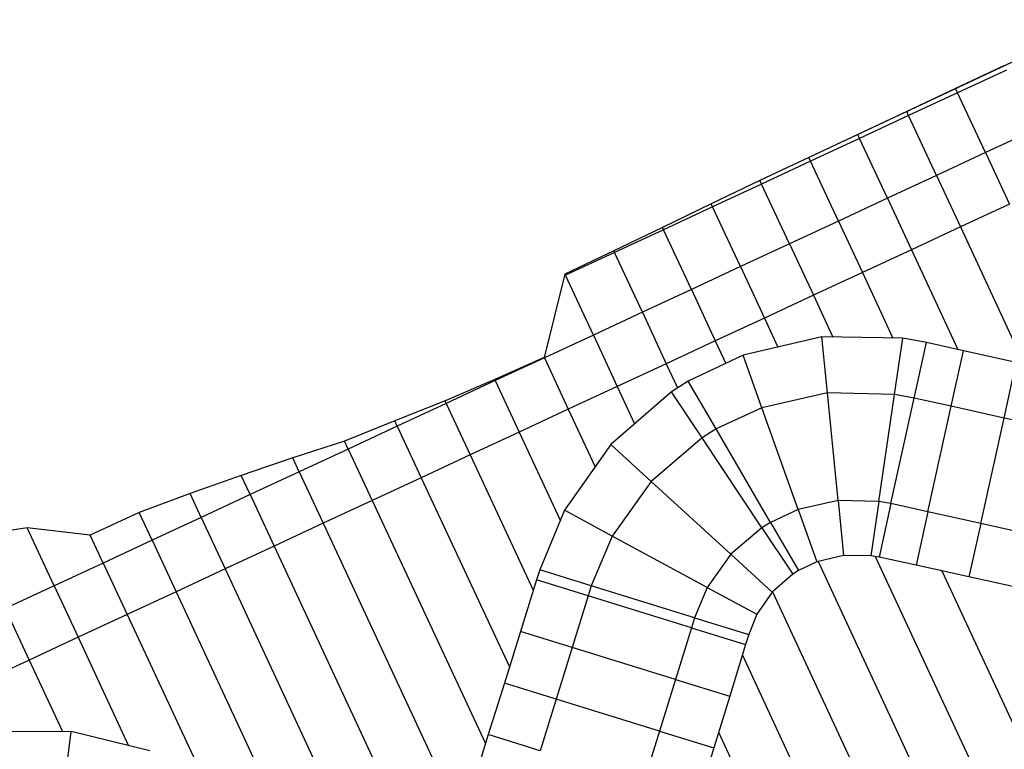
# Model space of a CAD drawing. Extents: x 1075205 to 1080159, y 1572534 to 1573545.
# Tile 27 of 29: x 1079359 to 1079724, y 1573079 to 1573349. Entities that reach past the tile are written whole.
import ezdxf

# ---------------------------------------------------------------- set-up
doc = ezdxf.new("R2010")
doc.units = 0
doc.header["$MEASUREMENT"] = 0
doc.layers.add('Canal', color=8, linetype='Continuous')

msp = doc.modelspace()

# ---------------------------------------------------------------- linework, layer by layer
msp.add_lwpolyline([(1079759.88, 1573349.25), (1079651.26, 1573298.24), (1079633.15, 1573289.75), (1079615.14, 1573281.05), (1079597.13, 1573272.34), (1079579.1, 1573263.7), (1079561.03, 1573255.13), (1079553.37, 1573224.19), (1079535.09, 1573216.06), (1079516.7, 1573208.16), (1079498.07, 1573200.81), (1079479.49, 1573193.32), (1079460.34, 1573187.07), (1079441.29, 1573180.6), (1079422.36, 1573173.87), (1079403.54, 1573166.92), (1079385.4, 1573158.49), (1079362.11, 1573161.14), (1079341.49, 1573158.04)])
at = {"layer": 'Canal', "extrusion": (-0.134423, 0.286237, 0.948683)}
for p, q in [((1079723.67, 1573332.25, 72.5), (1079705.57, 1573323.75, 72.5)), ((1079724.44, 1573330.6, 73.1), (1079706.31, 1573322.17, 73.08)), ((1079705.57, 1573323.75, 72.5), (1079687.47, 1573315.24, 72.5)), ((1079706.31, 1573322.17, 73.08), (1079688.17, 1573313.73, 73.06)), ((1079706.31, 1573322.17, 73.08), (1079705.57, 1573323.75, 72.5)), ((1079706.31, 1573322.17, 73.08), (1079705.57, 1573323.75, 72.5)), ((1079687.47, 1573315.24, 72.5), (1079669.36, 1573306.74, 72.5)), ((1079688.17, 1573313.73, 73.06), (1079670.04, 1573305.29, 73.03)), ((1079688.17, 1573313.73, 73.06), (1079687.47, 1573315.24, 72.5)), ((1079688.17, 1573313.73, 73.06), (1079687.47, 1573315.24, 72.5)), ((1079669.36, 1573306.74, 72.5), (1079651.26, 1573298.24, 72.5)), ((1079670.04, 1573305.29, 73.03), (1079669.36, 1573306.74, 72.5)), ((1079670.04, 1573305.29, 73.03), (1079669.36, 1573306.74, 72.5)), ((1079670.04, 1573305.29, 73.03), (1079651.91, 1573296.85, 73.01)), ((1079651.26, 1573298.24, 72.5), (1079633.15, 1573289.75, 72.5)), ((1079651.91, 1573296.85, 73.01), (1079633.77, 1573288.41, 72.99)), ((1079651.91, 1573296.85, 73.01), (1079651.26, 1573298.24, 72.5)), ((1079651.91, 1573296.85, 73.01), (1079651.26, 1573298.24, 72.5)), ((1079633.15, 1573289.75, 72.5), (1079615.14, 1573281.05, 72.57)), ((1079633.77, 1573288.41, 72.99), (1079615.64, 1573279.97, 72.96)), ((1079633.77, 1573288.41, 72.99), (1079633.15, 1573289.75, 72.5)), ((1079633.77, 1573288.41, 72.99), (1079633.15, 1573289.75, 72.5)), ((1079615.14, 1573281.05, 72.57), (1079597.13, 1573272.34, 72.65)), ((1079615.64, 1573279.97, 72.96), (1079615.14, 1573281.05, 72.57)), ((1079615.64, 1573279.97, 72.96), (1079615.14, 1573281.05, 72.57)), ((1079615.64, 1573279.97, 72.96), (1079597.51, 1573271.53, 72.94)), ((1079597.13, 1573272.34, 72.65), (1079579.1, 1573263.7, 72.7)), ((1079597.51, 1573271.53, 72.94), (1079579.38, 1573263.1, 72.92)), ((1079597.51, 1573271.53, 72.94), (1079597.13, 1573272.34, 72.65)), ((1079597.51, 1573271.53, 72.94), (1079597.13, 1573272.34, 72.65)), ((1079579.1, 1573263.7, 72.7), (1079561.03, 1573255.13, 72.72)), ((1079579.38, 1573263.1, 72.92), (1079561.24, 1573254.66, 72.9)), ((1079579.38, 1573263.1, 72.92), (1079579.1, 1573263.7, 72.7)), ((1079579.38, 1573263.1, 72.92), (1079579.1, 1573263.7, 72.7)), ((1079561.24, 1573254.66, 72.9), (1079561.03, 1573255.13, 72.72))]:
    msp.add_line(p, q, dxfattribs=at)
at = {"layer": 'Canal', "extrusion": (-0.001055, -0.000490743, 0.999999)}
for p, q in [((1079724.44, 1573330.6, 73.1), (1079706.31, 1573322.17, 73.08)), ((1079706.31, 1573322.17, 73.08), (1079688.17, 1573313.73, 73.06)), ((1079716.6, 1573300.04, 73.08), (1079706.31, 1573322.17, 73.08)), ((1079716.6, 1573300.04, 73.08), (1079706.31, 1573322.17, 73.08)), ((1079688.17, 1573313.73, 73.06), (1079670.04, 1573305.29, 73.03)), ((1079698.47, 1573291.61, 73.06), (1079688.17, 1573313.73, 73.06)), ((1079698.47, 1573291.61, 73.06), (1079688.17, 1573313.73, 73.06)), ((1079734.73, 1573308.48, 73.1), (1079716.6, 1573300.04, 73.08)), ((1079670.04, 1573305.29, 73.03), (1079651.91, 1573296.85, 73.01)), ((1079680.33, 1573283.17, 73.03), (1079670.04, 1573305.29, 73.03)), ((1079680.33, 1573283.17, 73.03), (1079670.04, 1573305.29, 73.03)), ((1079716.6, 1573300.04, 73.08), (1079698.47, 1573291.61, 73.06)), ((1079651.91, 1573296.85, 73.01), (1079633.77, 1573288.41, 72.99)), ((1079662.2, 1573274.73, 73.01), (1079651.91, 1573296.85, 73.01)), ((1079662.2, 1573274.73, 73.01), (1079651.91, 1573296.85, 73.01)), ((1079633.77, 1573288.41, 72.99), (1079615.64, 1573279.97, 72.96)), ((1079644.07, 1573266.29, 72.99), (1079633.77, 1573288.41, 72.99)), ((1079644.07, 1573266.29, 72.99), (1079633.77, 1573288.41, 72.99)), ((1079698.47, 1573291.61, 73.06), (1079680.33, 1573283.17, 73.03)), ((1079680.33, 1573283.17, 73.03), (1079662.2, 1573274.73, 73.01)), ((1079725.46, 1573281, 71.58), (1079707.33, 1573272.57, 71.56)), ((1079615.64, 1573279.97, 72.96), (1079597.51, 1573271.53, 72.94)), ((1079625.94, 1573257.85, 72.96), (1079615.64, 1573279.97, 72.96)), ((1079625.94, 1573257.85, 72.96), (1079615.64, 1573279.97, 72.96)), ((1079662.2, 1573274.73, 73.01), (1079644.07, 1573266.29, 72.99)), ((1079597.51, 1573271.53, 72.94), (1079579.38, 1573263.1, 72.92)), ((1079607.8, 1573249.41, 72.94), (1079597.51, 1573271.53, 72.94)), ((1079607.8, 1573249.41, 72.94), (1079597.51, 1573271.53, 72.94)), ((1079707.33, 1573272.57, 71.56), (1079689.2, 1573264.13, 71.53)), ((1079707.33, 1573272.57, 71.56), (1079730.97, 1573221.76, 71.56)), ((1079707.33, 1573272.57, 71.56), (1079730.97, 1573221.76, 71.56)), ((1079579.38, 1573263.1, 72.92), (1079561.24, 1573254.66, 72.9)), ((1079589.67, 1573240.97, 72.92), (1079579.38, 1573263.1, 72.92)), ((1079589.67, 1573240.97, 72.92), (1079579.38, 1573263.1, 72.92)), ((1079644.07, 1573266.29, 72.99), (1079625.94, 1573257.85, 72.96)), ((1079689.2, 1573264.13, 71.53), (1079671.06, 1573255.69, 71.51)), ((1079689.2, 1573264.13, 71.53), (1079706.38, 1573227.2, 71.53)), ((1079689.2, 1573264.13, 71.53), (1079706.38, 1573227.2, 71.53)), ((1079625.94, 1573257.85, 72.96), (1079607.8, 1573249.41, 72.94)), ((1079671.06, 1573255.69, 71.51), (1079652.93, 1573247.25, 71.49)), ((1079671.06, 1573255.69, 71.51), (1079682.37, 1573231.4, 71.51)), ((1079671.06, 1573255.69, 71.51), (1079682.37, 1573231.4, 71.51)), ((1079571.54, 1573232.54, 72.9), (1079561.24, 1573254.66, 72.9)), ((1079607.8, 1573249.41, 72.94), (1079589.67, 1573240.97, 72.92)), ((1079652.93, 1573247.25, 71.49), (1079634.8, 1573238.81, 71.46)), ((1079652.93, 1573247.25, 71.49), (1079660.13, 1573231.78, 71.49)), ((1079652.93, 1573247.25, 71.49), (1079660.13, 1573231.78, 71.49)), ((1079589.67, 1573240.97, 72.92), (1079571.54, 1573232.54, 72.9)), ((1079634.8, 1573238.81, 71.46), (1079616.66, 1573230.37, 71.44)), ((1079634.8, 1573238.81, 71.46), (1079639.8, 1573228.07, 71.46)), ((1079634.8, 1573238.81, 71.46), (1079639.8, 1573228.07, 71.46)), ((1079616.66, 1573230.37, 71.44), (1079598.53, 1573221.94, 71.42)), ((1079616.66, 1573230.37, 71.44), (1079620.54, 1573222.05, 71.44)), ((1079616.66, 1573230.37, 71.44), (1079620.54, 1573222.05, 71.44)), ((1079598.53, 1573221.94, 71.42), (1079580.4, 1573213.5, 71.4)), ((1079598.53, 1573221.94, 71.42), (1079602.7, 1573212.97, 71.42)), ((1079598.53, 1573221.94, 71.42), (1079602.7, 1573212.97, 71.42)), ((1079580.4, 1573213.5, 71.4), (1079562.27, 1573205.06, 71.37)), ((1079580.4, 1573213.5, 71.4), (1079586.82, 1573199.71, 71.4)), ((1079580.4, 1573213.5, 71.4), (1079586.82, 1573199.71, 71.4)), ((1079562.27, 1573205.06, 71.37), (1079544.13, 1573196.62, 71.35)), ((1079562.27, 1573205.06, 71.37), (1079572.17, 1573183.77, 71.37)), ((1079562.27, 1573205.06, 71.37), (1079572.17, 1573183.77, 71.37)), ((1079544.13, 1573196.62, 71.35), (1079526, 1573188.18, 71.33)), ((1079544.13, 1573196.62, 71.35), (1079559.32, 1573163.98, 71.35)), ((1079544.13, 1573196.62, 71.35), (1079559.32, 1573163.98, 71.35)), ((1079526, 1573188.18, 71.33), (1079507.87, 1573179.74, 71.3)), ((1079526, 1573188.18, 71.33), (1079549.32, 1573138.08, 71.33)), ((1079526, 1573188.18, 71.33), (1079549.32, 1573138.08, 71.33)), ((1079507.87, 1573179.74, 71.3), (1079489.74, 1573171.3, 71.28)), ((1079507.87, 1573179.74, 71.3), (1079540.46, 1573109.7, 71.3)), ((1079507.87, 1573179.74, 71.3), (1079540.46, 1573109.7, 71.3)), ((1079489.74, 1573171.3, 71.28), (1079471.6, 1573162.87, 71.26)), ((1079489.74, 1573171.3, 71.28), (1079531.61, 1573081.32, 71.28)), ((1079489.74, 1573171.3, 71.28), (1079531.61, 1573081.32, 71.28)), ((1079471.6, 1573162.87, 71.26), (1079453.47, 1573154.43, 71.23)), ((1079471.6, 1573162.87, 71.26), (1079520.21, 1573058.43, 71.26)), ((1079471.6, 1573162.87, 71.26), (1079520.21, 1573058.43, 71.26)), ((1079453.47, 1573154.43, 71.23), (1079435.34, 1573145.99, 71.21)), ((1079453.47, 1573154.43, 71.23), (1079503.43, 1573047.08, 71.23)), ((1079453.47, 1573154.43, 71.23), (1079503.43, 1573047.08, 71.23)), ((1079675.86, 1573150.58, 71.46), (1079723.06, 1573049.14, 71.46)), ((1079675.86, 1573150.58, 71.46), (1079723.06, 1573049.14, 71.46)), ((1079654.65, 1573148.75, 71.44), (1079704.93, 1573040.71, 71.44)), ((1079654.65, 1573148.75, 71.44), (1079704.93, 1573040.71, 71.44)), ((1079435.34, 1573145.99, 71.21), (1079417.21, 1573137.55, 71.19)), ((1079435.34, 1573145.99, 71.21), (1079482.11, 1573045.48, 71.21)), ((1079435.34, 1573145.99, 71.21), (1079482.11, 1573045.48, 71.21)), ((1079700.41, 1573145.22, 71.49), (1079741.2, 1573057.58, 71.49)), ((1079700.41, 1573145.22, 71.49), (1079741.2, 1573057.58, 71.49)), ((1079417.21, 1573137.55, 71.19), (1079399.07, 1573129.11, 71.16)), ((1079417.21, 1573137.55, 71.19), (1079454.89, 1573056.57, 71.19)), ((1079417.21, 1573137.55, 71.19), (1079454.89, 1573056.57, 71.19)), ((1079637.82, 1573137.51, 71.42), (1079686.8, 1573032.27, 71.42)), ((1079637.82, 1573137.51, 71.42), (1079686.8, 1573032.27, 71.42)), ((1079399.07, 1573129.11, 71.16), (1079380.94, 1573120.67, 71.14)), ((1079399.07, 1573129.11, 71.16), (1079426.6, 1573069.97, 71.16)), ((1079399.07, 1573129.11, 71.16), (1079426.6, 1573069.97, 71.16)), ((1079380.94, 1573120.67, 71.14), (1079362.81, 1573112.24, 71.12)), ((1079380.94, 1573120.67, 71.14), (1079399.6, 1573080.57, 71.14)), ((1079380.94, 1573120.67, 71.14), (1079399.6, 1573080.57, 71.14)), ((1079626.66, 1573114.1, 71.4), (1079668.66, 1573023.83, 71.4)), ((1079626.66, 1573114.1, 71.4), (1079668.66, 1573023.83, 71.4)), ((1079362.81, 1573112.24, 71.12), (1079344.67, 1573103.8, 71.09)), ((1079362.81, 1573112.24, 71.12), (1079375.11, 1573085.79, 71.12)), ((1079362.81, 1573112.24, 71.12), (1079375.11, 1573085.79, 71.12)), ((1079617.89, 1573085.54, 71.37), (1079650.53, 1573015.39, 71.37)), ((1079617.89, 1573085.54, 71.37), (1079650.53, 1573015.39, 71.37))]:
    msp.add_line(p, q, dxfattribs=at)
at = {"layer": 'Canal', "extrusion": (0.029009, -0.065084, 0.997458)}
for p, q in [((1079734.73, 1573308.48, 73.1), (1079716.6, 1573300.04, 73.08)), ((1079716.6, 1573300.04, 73.08), (1079698.47, 1573291.61, 73.06)), ((1079716.6, 1573300.04, 73.08), (1079725.46, 1573281, 71.58)), ((1079716.6, 1573300.04, 73.08), (1079725.46, 1573281, 71.58)), ((1079698.47, 1573291.61, 73.06), (1079680.33, 1573283.17, 73.03)), ((1079698.47, 1573291.61, 73.06), (1079707.33, 1573272.57, 71.56)), ((1079698.47, 1573291.61, 73.06), (1079707.33, 1573272.57, 71.56)), ((1079680.33, 1573283.17, 73.03), (1079662.2, 1573274.73, 73.01)), ((1079680.33, 1573283.17, 73.03), (1079689.2, 1573264.13, 71.53)), ((1079680.33, 1573283.17, 73.03), (1079689.2, 1573264.13, 71.53)), ((1079725.46, 1573281, 71.58), (1079707.33, 1573272.57, 71.56)), ((1079662.2, 1573274.73, 73.01), (1079644.07, 1573266.29, 72.99)), ((1079662.2, 1573274.73, 73.01), (1079671.06, 1573255.69, 71.51)), ((1079662.2, 1573274.73, 73.01), (1079671.06, 1573255.69, 71.51)), ((1079707.33, 1573272.57, 71.56), (1079689.2, 1573264.13, 71.53)), ((1079644.07, 1573266.29, 72.99), (1079625.94, 1573257.85, 72.96)), ((1079644.07, 1573266.29, 72.99), (1079652.93, 1573247.25, 71.49)), ((1079644.07, 1573266.29, 72.99), (1079652.93, 1573247.25, 71.49)), ((1079689.2, 1573264.13, 71.53), (1079671.06, 1573255.69, 71.51)), ((1079625.94, 1573257.85, 72.96), (1079607.8, 1573249.41, 72.94)), ((1079625.94, 1573257.85, 72.96), (1079634.8, 1573238.81, 71.46)), ((1079625.94, 1573257.85, 72.96), (1079634.8, 1573238.81, 71.46)), ((1079671.06, 1573255.69, 71.51), (1079652.93, 1573247.25, 71.49)), ((1079607.8, 1573249.41, 72.94), (1079589.67, 1573240.97, 72.92)), ((1079607.8, 1573249.41, 72.94), (1079616.66, 1573230.37, 71.44)), ((1079607.8, 1573249.41, 72.94), (1079616.66, 1573230.37, 71.44)), ((1079652.93, 1573247.25, 71.49), (1079634.8, 1573238.81, 71.46)), ((1079589.67, 1573240.97, 72.92), (1079571.54, 1573232.54, 72.9)), ((1079589.67, 1573240.97, 72.92), (1079598.53, 1573221.94, 71.42)), ((1079589.67, 1573240.97, 72.92), (1079598.53, 1573221.94, 71.42)), ((1079634.8, 1573238.81, 71.46), (1079616.66, 1573230.37, 71.44)), ((1079571.54, 1573232.54, 72.9), (1079553.41, 1573224.1, 72.87)), ((1079571.54, 1573232.54, 72.9), (1079580.4, 1573213.5, 71.4)), ((1079571.54, 1573232.54, 72.9), (1079580.4, 1573213.5, 71.4)), ((1079616.66, 1573230.37, 71.44), (1079598.53, 1573221.94, 71.42)), ((1079553.41, 1573224.1, 72.87), (1079535.27, 1573215.66, 72.85)), ((1079553.41, 1573224.1, 72.87), (1079562.27, 1573205.06, 71.37)), ((1079553.41, 1573224.1, 72.87), (1079562.27, 1573205.06, 71.37)), ((1079598.53, 1573221.94, 71.42), (1079580.4, 1573213.5, 71.4)), ((1079535.27, 1573215.66, 72.85), (1079517.14, 1573207.22, 72.83)), ((1079535.27, 1573215.66, 72.85), (1079544.13, 1573196.62, 71.35)), ((1079535.27, 1573215.66, 72.85), (1079544.13, 1573196.62, 71.35)), ((1079580.4, 1573213.5, 71.4), (1079562.27, 1573205.06, 71.37)), ((1079517.14, 1573207.22, 72.83), (1079499.01, 1573198.78, 72.8)), ((1079517.14, 1573207.22, 72.83), (1079526, 1573188.18, 71.33)), ((1079517.14, 1573207.22, 72.83), (1079526, 1573188.18, 71.33)), ((1079562.27, 1573205.06, 71.37), (1079544.13, 1573196.62, 71.35)), ((1079499.01, 1573198.78, 72.8), (1079480.88, 1573190.34, 72.78)), ((1079499.01, 1573198.78, 72.8), (1079507.87, 1573179.74, 71.3)), ((1079499.01, 1573198.78, 72.8), (1079507.87, 1573179.74, 71.3)), ((1079544.13, 1573196.62, 71.35), (1079526, 1573188.18, 71.33)), ((1079480.88, 1573190.34, 72.78), (1079462.74, 1573181.91, 72.76)), ((1079480.88, 1573190.34, 72.78), (1079489.74, 1573171.3, 71.28)), ((1079480.88, 1573190.34, 72.78), (1079489.74, 1573171.3, 71.28)), ((1079526, 1573188.18, 71.33), (1079507.87, 1573179.74, 71.3)), ((1079462.74, 1573181.91, 72.76), (1079444.61, 1573173.47, 72.73)), ((1079462.74, 1573181.91, 72.76), (1079471.6, 1573162.87, 71.26)), ((1079462.74, 1573181.91, 72.76), (1079471.6, 1573162.87, 71.26)), ((1079507.87, 1573179.74, 71.3), (1079489.74, 1573171.3, 71.28)), ((1079444.61, 1573173.47, 72.73), (1079426.48, 1573165.03, 72.71)), ((1079444.61, 1573173.47, 72.73), (1079453.47, 1573154.43, 71.23)), ((1079444.61, 1573173.47, 72.73), (1079453.47, 1573154.43, 71.23)), ((1079489.74, 1573171.3, 71.28), (1079471.6, 1573162.87, 71.26)), ((1079426.48, 1573165.03, 72.71), (1079408.34, 1573156.59, 72.69)), ((1079426.48, 1573165.03, 72.71), (1079435.34, 1573145.99, 71.21)), ((1079426.48, 1573165.03, 72.71), (1079435.34, 1573145.99, 71.21)), ((1079471.6, 1573162.87, 71.26), (1079453.47, 1573154.43, 71.23)), ((1079408.34, 1573156.59, 72.69), (1079390.21, 1573148.15, 72.66)), ((1079408.34, 1573156.59, 72.69), (1079417.21, 1573137.55, 71.19)), ((1079408.34, 1573156.59, 72.69), (1079417.21, 1573137.55, 71.19)), ((1079453.47, 1573154.43, 71.23), (1079435.34, 1573145.99, 71.21)), ((1079390.21, 1573148.15, 72.66), (1079372.08, 1573139.71, 72.64)), ((1079390.21, 1573148.15, 72.66), (1079399.07, 1573129.11, 71.16)), ((1079390.21, 1573148.15, 72.66), (1079399.07, 1573129.11, 71.16)), ((1079435.34, 1573145.99, 71.21), (1079417.21, 1573137.55, 71.19)), ((1079372.08, 1573139.71, 72.64), (1079353.95, 1573131.28, 72.62)), ((1079372.08, 1573139.71, 72.64), (1079380.94, 1573120.67, 71.14)), ((1079372.08, 1573139.71, 72.64), (1079380.94, 1573120.67, 71.14)), ((1079417.21, 1573137.55, 71.19), (1079399.07, 1573129.11, 71.16)), ((1079353.95, 1573131.28, 72.62), (1079362.81, 1573112.24, 71.12)), ((1079353.95, 1573131.28, 72.62), (1079362.81, 1573112.24, 71.12)), ((1079399.07, 1573129.11, 71.16), (1079380.94, 1573120.67, 71.14)), ((1079380.94, 1573120.67, 71.14), (1079362.81, 1573112.24, 71.12)), ((1079362.81, 1573112.24, 71.12), (1079344.67, 1573103.8, 71.09))]:
    msp.add_line(p, q, dxfattribs=at)
at = {"layer": 'Canal'}
for p, q in [((1079656.08, 1573231.85, 71.48), (1079626.99, 1573225.1, 71.45)), ((1079658.14, 1573211.1, 69.99), (1079656.08, 1573231.85, 71.48)), ((1079685.99, 1573231.33, 71.52), (1079656.08, 1573231.85, 71.48)), ((1079658.14, 1573211.1, 69.99), (1079656.08, 1573231.85, 71.48)), ((1079682.95, 1573210.53, 70.01), (1079685.99, 1573231.33, 71.52)), ((1079682.95, 1573210.53, 70.01), (1079685.99, 1573231.33, 71.52)), ((1079694.77, 1573229.77, 71.52), (1079685.99, 1573231.33, 71.52)), ((1079690.22, 1573209.19, 70.02), (1079694.77, 1573229.77, 71.52)), ((1079626.99, 1573225.1, 71.45), (1079606.66, 1573215.48, 71.42)), ((1079633.93, 1573205.66, 69.98), (1079626.99, 1573225.1, 71.45)), ((1079633.93, 1573205.66, 69.98), (1079626.99, 1573225.1, 71.45)), ((1079606.66, 1573215.48, 71.42), (1079600.44, 1573211.54, 71.42)), ((1079616.95, 1573197.78, 69.96), (1079606.66, 1573215.48, 71.42)), ((1079616.95, 1573197.78, 69.96), (1079606.66, 1573215.48, 71.42)), ((1079600.44, 1573211.54, 71.42), (1079577.98, 1573192.02, 71.38)), ((1079611.74, 1573194.54, 69.96), (1079600.44, 1573211.54, 71.42)), ((1079611.74, 1573194.54, 69.96), (1079600.44, 1573211.54, 71.42)), ((1079658.14, 1573211.1, 69.99), (1079633.93, 1573205.66, 69.98)), ((1079658.14, 1573211.1, 69.99), (1079633.93, 1573205.66, 69.98)), ((1079682.95, 1573210.53, 70.01), (1079658.14, 1573211.1, 69.99)), ((1079662.09, 1573171.29, 69.99), (1079658.14, 1573211.1, 69.99)), ((1079682.95, 1573210.53, 70.01), (1079658.14, 1573211.1, 69.99)), ((1079662.09, 1573171.29, 69.99), (1079658.14, 1573211.1, 69.99)), ((1079677.17, 1573170.95, 70.01), (1079682.95, 1573210.53, 70.01)), ((1079677.17, 1573170.95, 70.01), (1079682.95, 1573210.53, 70.01)), ((1079681.59, 1573170.14, 70.02), (1079690.22, 1573209.19, 70.02)), ((1079690.22, 1573209.19, 70.02), (1079682.95, 1573210.53, 70.01)), ((1079690.22, 1573209.19, 70.02), (1079682.95, 1573210.53, 70.01)), ((1079633.93, 1573205.66, 69.98), (1079616.95, 1573197.78, 69.96)), ((1079633.93, 1573205.66, 69.98), (1079616.95, 1573197.78, 69.96)), ((1079647.37, 1573167.99, 69.98), (1079633.93, 1573205.66, 69.98)), ((1079647.37, 1573167.99, 69.98), (1079633.93, 1573205.66, 69.98)), ((1079616.95, 1573197.78, 69.96), (1079611.74, 1573194.54, 69.96)), ((1079616.95, 1573197.78, 69.96), (1079611.74, 1573194.54, 69.96)), ((1079637.05, 1573163.2, 69.96), (1079616.95, 1573197.78, 69.96)), ((1079637.05, 1573163.2, 69.96), (1079616.95, 1573197.78, 69.96)), ((1079611.74, 1573194.54, 69.96), (1079592.9, 1573178.39, 69.94)), ((1079611.74, 1573194.54, 69.96), (1079592.9, 1573178.39, 69.94)), ((1079633.89, 1573161.23, 69.96), (1079611.74, 1573194.54, 69.96)), ((1079633.89, 1573161.23, 69.96), (1079611.74, 1573194.54, 69.96)), ((1079577.98, 1573192.02, 71.38), (1079560.88, 1573167.72, 71.35)), ((1079592.9, 1573178.39, 69.94), (1079577.98, 1573192.02, 71.38)), ((1079592.9, 1573178.39, 69.94), (1079577.98, 1573192.02, 71.38)), ((1079592.9, 1573178.39, 69.94), (1079578.52, 1573158.17, 69.92)), ((1079592.9, 1573178.39, 69.94), (1079578.52, 1573158.17, 69.92)), ((1079622.43, 1573151.41, 69.94), (1079592.9, 1573178.39, 69.94)), ((1079622.43, 1573151.41, 69.94), (1079592.9, 1573178.39, 69.94)), ((1079647.37, 1573167.99, 69.98), (1079637.05, 1573163.2, 69.96)), ((1079647.37, 1573167.99, 69.98), (1079637.05, 1573163.2, 69.96)), ((1079662.09, 1573171.29, 69.99), (1079647.37, 1573167.99, 69.98)), ((1079662.09, 1573171.29, 69.99), (1079647.37, 1573167.99, 69.98)), ((1079647.37, 1573167.99, 69.98), (1079654.27, 1573148.67, 71.44)), ((1079647.37, 1573167.99, 69.98), (1079654.27, 1573148.67, 71.44)), ((1079662.09, 1573171.29, 69.99), (1079664.11, 1573150.98, 71.45)), ((1079662.09, 1573171.29, 69.99), (1079664.11, 1573150.98, 71.45)), ((1079677.17, 1573170.95, 70.01), (1079662.09, 1573171.29, 69.99)), ((1079677.17, 1573170.95, 70.01), (1079662.09, 1573171.29, 69.99)), ((1079677.17, 1573170.95, 70.01), (1079674.24, 1573150.85, 71.46)), ((1079677.17, 1573170.95, 70.01), (1079674.24, 1573150.85, 71.46)), ((1079681.59, 1573170.14, 70.02), (1079677.17, 1573170.95, 70.01)), ((1079681.59, 1573170.14, 70.02), (1079677.17, 1573170.95, 70.01)), ((1079681.59, 1573170.14, 70.02), (1079677.22, 1573150.35, 71.47)), ((1079560.88, 1573167.72, 71.35), (1079551.69, 1573145.67, 71.33)), ((1079578.52, 1573158.17, 69.92), (1079560.88, 1573167.72, 71.35)), ((1079578.52, 1573158.17, 69.92), (1079560.88, 1573167.72, 71.35)), ((1079385.4, 1573158.49, 72.66), (1079362.11, 1573161.14, 72.64)), ((1079372.08, 1573139.71, 72.64), (1079362.11, 1573161.14, 72.64)), ((1079633.89, 1573161.23, 69.96), (1079622.43, 1573151.41, 69.94)), ((1079633.89, 1573161.23, 69.96), (1079622.43, 1573151.41, 69.94)), ((1079637.05, 1573163.2, 69.96), (1079633.89, 1573161.23, 69.96)), ((1079637.05, 1573163.2, 69.96), (1079633.89, 1573161.23, 69.96)), ((1079633.89, 1573161.23, 69.96), (1079645.3, 1573144.06, 71.43)), ((1079633.89, 1573161.23, 69.96), (1079645.3, 1573144.06, 71.43)), ((1079637.05, 1573163.2, 69.96), (1079647.4, 1573145.4, 71.43)), ((1079637.05, 1573163.2, 69.96), (1079647.4, 1573145.4, 71.43)), ((1079390.21, 1573148.15, 72.66), (1079385.4, 1573158.49, 72.66)), ((1079578.52, 1573158.17, 69.92), (1079570.77, 1573139.76, 69.9)), ((1079578.52, 1573158.17, 69.92), (1079570.77, 1573139.76, 69.9)), ((1079613.69, 1573139.12, 69.92), (1079578.52, 1573158.17, 69.92)), ((1079613.69, 1573139.12, 69.92), (1079578.52, 1573158.17, 69.92)), ((1079622.43, 1573151.41, 69.94), (1079613.69, 1573139.12, 69.92)), ((1079622.43, 1573151.41, 69.94), (1079613.69, 1573139.12, 69.92)), ((1079622.43, 1573151.41, 69.94), (1079637.73, 1573137.44, 71.42)), ((1079622.43, 1573151.41, 69.94), (1079637.73, 1573137.44, 71.42)), ((1079664.11, 1573150.98, 71.45), (1079654.27, 1573148.67, 71.44)), ((1079674.24, 1573150.85, 71.46), (1079664.11, 1573150.98, 71.45)), ((1079677.22, 1573150.35, 71.47), (1079674.24, 1573150.85, 71.46)), ((1079390.21, 1573148.15, 72.66), (1079372.08, 1573139.71, 72.64)), ((1079654.27, 1573148.67, 71.44), (1079647.4, 1573145.4, 71.43)), ((1079570.77, 1573139.76, 69.9), (1079551.69, 1573145.67, 71.33)), ((1079645.3, 1573144.06, 71.43), (1079637.73, 1573137.44, 71.42)), ((1079647.4, 1573145.4, 71.43), (1079645.3, 1573144.06, 71.43)), ((1079608.98, 1573127.93, 69.9), (1079570.77, 1573139.76, 69.9)), ((1079613.69, 1573139.12, 69.92), (1079608.98, 1573127.93, 69.9)), ((1079613.69, 1573139.12, 69.92), (1079608.98, 1573127.93, 69.9)), ((1079613.69, 1573139.12, 69.92), (1079632.02, 1573129.2, 71.41)), ((1079613.69, 1573139.12, 69.92), (1079632.02, 1573129.2, 71.41)), ((1079637.73, 1573137.44, 71.42), (1079632.02, 1573129.2, 71.41)), ((1079608.98, 1573127.93, 69.9), (1079629, 1573121.73, 71.4)), ((1079632.02, 1573129.2, 71.41), (1079629, 1573121.73, 71.4)), ((1079378.37, 1573085.8, 71.12), (1079348.46, 1573085.67, 71.09)), ((1079375.78, 1573064.97, 69.62), (1079378.37, 1573085.8, 71.12)), ((1079375.78, 1573064.97, 69.62), (1079378.37, 1573085.8, 71.12)), ((1079407.43, 1573078.64, 71.15), (1079378.37, 1573085.8, 71.12))]:
    msp.add_line(p, q, dxfattribs=at)
at = {"layer": 'Canal', "extrusion": (-0.016287, -0.069367, 0.997458)}
for p, q in [((1079690.22, 1573209.19, 70.02), (1079694.77, 1573229.77, 71.52)), ((1079708.49, 1573226.73, 71.54), (1079694.77, 1573229.77, 71.52)), ((1079703.95, 1573206.16, 70.03), (1079708.49, 1573226.73, 71.54)), ((1079703.95, 1573206.16, 70.03), (1079708.49, 1573226.73, 71.54)), ((1079728.02, 1573222.41, 71.56), (1079708.49, 1573226.73, 71.54)), ((1079723.48, 1573201.84, 70.05), (1079728.02, 1573222.41, 71.56)), ((1079723.48, 1573201.84, 70.05), (1079728.02, 1573222.41, 71.56)), ((1079703.95, 1573206.16, 70.03), (1079690.22, 1573209.19, 70.02)), ((1079723.48, 1573201.84, 70.05), (1079703.95, 1573206.16, 70.03)), ((1079743.01, 1573197.53, 70.07), (1079723.48, 1573201.84, 70.05))]:
    msp.add_line(p, q, dxfattribs=at)
at = {"layer": 'Canal', "extrusion": (-0.029009, 0.065084, -0.997458)}
for p, q in [((1079553.37, 1573224.19, 72.88), (1079535.09, 1573216.06, 72.88)), ((1079553.41, 1573224.1, 72.87), (1079535.27, 1573215.66, 72.85)), ((1079553.41, 1573224.1, 72.87), (1079553.37, 1573224.19, 72.88)), ((1079535.09, 1573216.06, 72.88), (1079516.7, 1573208.16, 72.9)), ((1079535.27, 1573215.66, 72.85), (1079517.14, 1573207.22, 72.83)), ((1079535.27, 1573215.66, 72.85), (1079535.09, 1573216.06, 72.88)), ((1079535.27, 1573215.66, 72.85), (1079535.09, 1573216.06, 72.88)), ((1079516.7, 1573208.16, 72.9), (1079498.07, 1573200.81, 72.96)), ((1079517.14, 1573207.22, 72.83), (1079516.7, 1573208.16, 72.9)), ((1079517.14, 1573207.22, 72.83), (1079516.7, 1573208.16, 72.9)), ((1079517.14, 1573207.22, 72.83), (1079499.01, 1573198.78, 72.8)), ((1079498.07, 1573200.81, 72.96), (1079479.49, 1573193.32, 73.01)), ((1079499.01, 1573198.78, 72.8), (1079498.07, 1573200.81, 72.96)), ((1079499.01, 1573198.78, 72.8), (1079498.07, 1573200.81, 72.96)), ((1079499.01, 1573198.78, 72.8), (1079480.88, 1573190.34, 72.78)), ((1079479.49, 1573193.32, 73.01), (1079460.34, 1573187.07, 73.16)), ((1079480.88, 1573190.34, 72.78), (1079462.74, 1573181.91, 72.76)), ((1079480.88, 1573190.34, 72.78), (1079479.49, 1573193.32, 73.01)), ((1079480.88, 1573190.34, 72.78), (1079479.49, 1573193.32, 73.01)), ((1079460.34, 1573187.07, 73.16), (1079441.29, 1573180.6, 73.29)), ((1079462.74, 1573181.91, 72.76), (1079460.34, 1573187.07, 73.16)), ((1079462.74, 1573181.91, 72.76), (1079460.34, 1573187.07, 73.16)), ((1079441.29, 1573180.6, 73.29), (1079422.36, 1573173.87, 73.41)), ((1079444.61, 1573173.47, 72.73), (1079441.29, 1573180.6, 73.29)), ((1079444.61, 1573173.47, 72.73), (1079441.29, 1573180.6, 73.29)), ((1079462.74, 1573181.91, 72.76), (1079444.61, 1573173.47, 72.73)), ((1079422.36, 1573173.87, 73.41), (1079403.54, 1573166.92, 73.5)), ((1079426.48, 1573165.03, 72.71), (1079422.36, 1573173.87, 73.41)), ((1079426.48, 1573165.03, 72.71), (1079422.36, 1573173.87, 73.41)), ((1079444.61, 1573173.47, 72.73), (1079426.48, 1573165.03, 72.71)), ((1079408.34, 1573156.59, 72.69), (1079403.54, 1573166.92, 73.5)), ((1079426.48, 1573165.03, 72.71), (1079408.34, 1573156.59, 72.69))]:
    msp.add_line(p, q, dxfattribs=at)
at = {"layer": 'Canal', "extrusion": (-0.000914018, 0.000202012, 1)}
for p, q in [((1079681.59, 1573170.14, 70.02), (1079690.22, 1573209.19, 70.02)), ((1079703.95, 1573206.16, 70.03), (1079690.22, 1573209.19, 70.02)), ((1079695.32, 1573167.1, 70.03), (1079703.95, 1573206.16, 70.03)), ((1079695.32, 1573167.1, 70.03), (1079703.95, 1573206.16, 70.03)), ((1079723.48, 1573201.84, 70.05), (1079703.95, 1573206.16, 70.03)), ((1079714.84, 1573162.79, 70.05), (1079723.48, 1573201.84, 70.05)), ((1079714.84, 1573162.79, 70.05), (1079723.48, 1573201.84, 70.05)), ((1079743.01, 1573197.53, 70.07), (1079723.48, 1573201.84, 70.05)), ((1079695.32, 1573167.1, 70.03), (1079681.59, 1573170.14, 70.02)), ((1079714.84, 1573162.79, 70.05), (1079695.32, 1573167.1, 70.03)), ((1079734.37, 1573158.47, 70.07), (1079714.84, 1573162.79, 70.05))]:
    msp.add_line(p, q, dxfattribs=at)
at = {"layer": 'Canal', "extrusion": (-0.014464, -0.06977, -0.997458)}
for p, q in [((1079681.59, 1573170.14, 70.02), (1079677.22, 1573150.35, 71.47)), ((1079695.32, 1573167.1, 70.03), (1079681.59, 1573170.14, 70.02)), ((1079695.32, 1573167.1, 70.03), (1079690.94, 1573147.32, 71.48)), ((1079695.32, 1573167.1, 70.03), (1079690.94, 1573147.32, 71.48)), ((1079714.84, 1573162.79, 70.05), (1079695.32, 1573167.1, 70.03)), ((1079714.84, 1573162.79, 70.05), (1079710.47, 1573143, 71.5)), ((1079714.84, 1573162.79, 70.05), (1079710.47, 1573143, 71.5)), ((1079734.37, 1573158.47, 70.07), (1079714.84, 1573162.79, 70.05)), ((1079690.94, 1573147.32, 71.48), (1079677.22, 1573150.35, 71.47)), ((1079710.47, 1573143, 71.5), (1079690.94, 1573147.32, 71.48)), ((1079730, 1573138.69, 71.52), (1079710.47, 1573143, 71.5))]:
    msp.add_line(p, q, dxfattribs=at)
at = {"layer": 'Canal', "extrusion": (0.067784, -0.021963, 0.997458)}
for p, q in [((1079551.69, 1573145.67, 71.33), (1079550.52, 1573141.93, 71.33)), ((1079570.77, 1573139.76, 69.9), (1079551.69, 1573145.67, 71.33)), ((1079550.52, 1573141.93, 71.33), (1079544.56, 1573122.84, 71.31)), ((1079569.61, 1573136.02, 69.9), (1079550.52, 1573141.93, 71.33)), ((1079569.61, 1573136.02, 69.9), (1079550.52, 1573141.93, 71.33)), ((1079570.77, 1573139.76, 69.9), (1079569.61, 1573136.02, 69.9)), ((1079569.61, 1573136.02, 69.9), (1079563.7, 1573116.91, 69.88)), ((1079544.56, 1573122.84, 71.31), (1079538.61, 1573103.74, 71.3)), ((1079563.7, 1573116.91, 69.88), (1079544.56, 1573122.84, 71.31)), ((1079563.7, 1573116.91, 69.88), (1079544.56, 1573122.84, 71.31)), ((1079563.7, 1573116.91, 69.88), (1079557.78, 1573097.81, 69.86)), ((1079538.61, 1573103.74, 71.3), (1079532.65, 1573084.65, 71.28)), ((1079557.78, 1573097.81, 69.86), (1079538.61, 1573103.74, 71.3)), ((1079557.78, 1573097.81, 69.86), (1079538.61, 1573103.74, 71.3)), ((1079557.78, 1573097.81, 69.86), (1079551.87, 1573078.7, 69.84)), ((1079532.65, 1573084.65, 71.28), (1079529.13, 1573073.38, 71.27)), ((1079551.87, 1573078.7, 69.84), (1079532.65, 1573084.65, 71.28)), ((1079551.87, 1573078.7, 69.84), (1079532.65, 1573084.65, 71.28))]:
    msp.add_line(p, q, dxfattribs=at)
at = {"layer": 'Canal', "extrusion": (-0.000276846, -0.0008942, 1)}
for p, q in [((1079570.77, 1573139.76, 69.9), (1079569.61, 1573136.02, 69.9)), ((1079608.98, 1573127.93, 69.9), (1079570.77, 1573139.76, 69.9)), ((1079569.61, 1573136.02, 69.9), (1079563.7, 1573116.91, 69.88)), ((1079607.82, 1573124.19, 69.9), (1079569.61, 1573136.02, 69.9)), ((1079607.82, 1573124.19, 69.9), (1079569.61, 1573136.02, 69.9)), ((1079608.98, 1573127.93, 69.9), (1079607.82, 1573124.19, 69.9)), ((1079607.82, 1573124.19, 69.9), (1079601.91, 1573105.08, 69.88)), ((1079563.7, 1573116.91, 69.88), (1079557.78, 1573097.81, 69.86)), ((1079601.91, 1573105.08, 69.88), (1079563.7, 1573116.91, 69.88)), ((1079601.91, 1573105.08, 69.88), (1079563.7, 1573116.91, 69.88)), ((1079601.91, 1573105.08, 69.88), (1079595.99, 1573085.98, 69.86)), ((1079557.78, 1573097.81, 69.86), (1079551.87, 1573078.7, 69.84)), ((1079595.99, 1573085.98, 69.86), (1079557.78, 1573097.81, 69.86)), ((1079595.99, 1573085.98, 69.86), (1079557.78, 1573097.81, 69.86)), ((1079595.99, 1573085.98, 69.86), (1079590.08, 1573066.87, 69.84))]:
    msp.add_line(p, q, dxfattribs=at)
at = {"layer": 'Canal', "extrusion": (0.068336, -0.02018, -0.997458)}
for p, q in [((1079608.98, 1573127.93, 69.9), (1079607.82, 1573124.19, 69.9)), ((1079608.98, 1573127.93, 69.9), (1079629, 1573121.73, 71.4)), ((1079607.82, 1573124.19, 69.9), (1079601.91, 1573105.08, 69.88)), ((1079607.82, 1573124.19, 69.9), (1079627.85, 1573117.99, 71.4)), ((1079607.82, 1573124.19, 69.9), (1079627.85, 1573117.99, 71.4)), ((1079629, 1573121.73, 71.4), (1079627.85, 1573117.99, 71.4)), ((1079627.85, 1573117.99, 71.4), (1079621.98, 1573098.87, 71.38)), ((1079601.91, 1573105.08, 69.88), (1079595.99, 1573085.98, 69.86)), ((1079601.91, 1573105.08, 69.88), (1079621.98, 1573098.87, 71.38)), ((1079601.91, 1573105.08, 69.88), (1079621.98, 1573098.87, 71.38)), ((1079621.98, 1573098.87, 71.38), (1079616.11, 1573079.75, 71.37)), ((1079595.99, 1573085.98, 69.86), (1079590.08, 1573066.87, 69.84)), ((1079595.99, 1573085.98, 69.86), (1079616.11, 1573079.75, 71.37)), ((1079595.99, 1573085.98, 69.86), (1079616.11, 1573079.75, 71.37)), ((1079616.11, 1573079.75, 71.37), (1079610.23, 1573060.63, 71.35))]:
    msp.add_line(p, q, dxfattribs=at)

doc.saveas('drawing.dxf')
